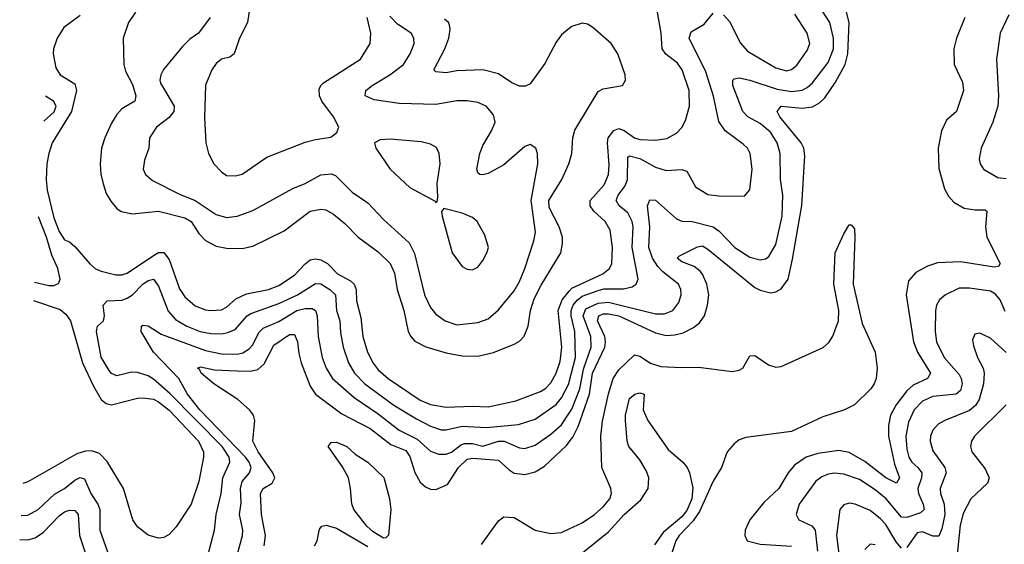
# Model space of a CAD drawing. Header units: inches. Extents: x 1682530 to 1839546, y 640742 to 791647.
# Tile 252 of 256: x 1687899 to 1691663, y 752916 to 754921. Entities that reach past the tile are written whole.
import ezdxf

# ---------------------------------------------------------------- set-up
doc = ezdxf.new("R2010")
doc.units = ezdxf.units.IN
doc.header["$MEASUREMENT"] = 0
doc.layers.add('B6785', color=7, linetype='Continuous')
doc.layers.add('B6795', color=7, linetype='Continuous')

msp = doc.modelspace()

# ---------------------------------------------------------------- linework, layer by layer
at = {"layer": 'B6785', "color": 5}
for points, elevation in [([(1688342.3, 754950), (1688315.5, 754910), (1688294.8, 754850), (1688297.3, 754750), (1688304.1, 754724.1), (1688330, 754673.4), (1688343, 754630), (1688339.3, 754610), (1688290, 754579.9), (1688270, 754558.3), (1688250, 754525.8), (1688225.1, 754470), (1688212.3, 754430), (1688206.4, 754370), (1688209.5, 754330), (1688219, 754290), (1688230, 754257.1), (1688247.4, 754227.4), (1688270, 754199.6), (1688287.6, 754187.6), (1688330, 754178.6), (1688430, 754189), (1688530, 754163.5), (1688555, 754150), (1688584.2, 754104.2), (1688610, 754076.8), (1688650, 754055.2), (1688690, 754047.5), (1688750, 754047.3), (1688790, 754055.9), (1688910, 754114.5), (1689010, 754189.1), (1689050, 754197.5), (1689070, 754194.4), (1689098.1, 754178.1), (1689142.5, 754142.5), (1689193.2, 754090), (1689270, 754033.7), (1689315, 753990), (1689332, 753952), (1689341.9, 753890), (1689368, 753810), (1689384.3, 753730), (1689394.3, 753710), (1689410, 753693.1), (1689451.4, 753671.4), (1689530, 753647.9), (1689590, 753636.6), (1689650, 753635.7), (1689710.8, 753649.2), (1689790, 753681.7), (1689810, 753692.8), (1689828, 753712), (1689843.1, 753750), (1689852.2, 753810), (1689866, 753854), (1689892.8, 753907.2), (1689967.3, 754030), (1689974.6, 754065.4), (1689974.5, 754090), (1689961, 754130), (1689923.5, 754203.5), (1689922.5, 754230), (1689971.6, 754310), (1689999, 754370), (1690000, 754373.5)], 820), ([(1688778.6, 754970), (1688769.5, 754910), (1688739.7, 754850), (1688719.6, 754790), (1688701.8, 754778.2), (1688670, 754769.7), (1688650, 754754), (1688634, 754730), (1688609, 754671), (1688605.5, 754545.5), (1688610.3, 754450), (1688620.9, 754410), (1688641.7, 754370), (1688670, 754339.5), (1688690, 754325.3), (1688724.2, 754324.2), (1688750, 754330.3), (1688844.2, 754395.8), (1688990, 754452.6), (1689030, 754463.6), (1689088.1, 754471.9), (1689112, 754490), (1689119.6, 754510), (1689098.7, 754550), (1689054.6, 754610), (1689045.5, 754630), (1689044, 754656), (1689049.7, 754670), (1689060.5, 754679.5), (1689201.4, 754770), (1689238.5, 754830), (1689241, 754870), (1689227.4, 754930)], 860), ([(1688130, 754937.2), (1688068.3, 754891.7), (1688041.9, 754850), (1688028.4, 754810), (1688027.3, 754790), (1688036.9, 754736.9), (1688054, 754710), (1688110, 754676.2), (1688116, 754650), (1688096.8, 754570), (1688023.6, 754450), (1688010.1, 754410), (1688003.4, 754370), (1688000.3, 754310), (1688003.8, 754270), (1688030, 754163.6), (1688050, 754111.5), (1688070, 754080.3), (1688090, 754072.1), (1688110, 754054.1), (1688167.6, 753987.6), (1688189.4, 753969.4), (1688210, 753959.8), (1688266.3, 753946.3), (1688290, 753946.1), (1688310, 753953), (1688410, 754020.5), (1688430, 754031.5), (1688450, 754031.8), (1688470, 754004.7), (1688510, 753893), (1688530, 753861.5), (1688570, 753827.9), (1688610, 753812.7), (1688630, 753810.1), (1688670, 753811.9), (1688690, 753822.4), (1688725.5, 753854.5), (1688766.4, 753873.6), (1688849.7, 753890), (1688890, 753905.7), (1688950, 753944.6), (1688990, 753988.5), (1689010, 754003), (1689030, 754007.6), (1689050, 754004), (1689076.4, 753990), (1689113.6, 753950), (1689163.5, 753923.4), (1689178.2, 753910), (1689185, 753890), (1689186.6, 753846.6), (1689202.7, 753782.7), (1689210.9, 753710), (1689228.2, 753650), (1689250, 753608.7), (1689270, 753583.4), (1689308.3, 753550), (1689430, 753467.4), (1689470, 753451), (1689530, 753441), (1689630, 753444.6), (1689690, 753441.1), (1689795.7, 753464.3), (1689890, 753500.5), (1689910, 753512.7), (1689930, 753533.6), (1689950, 753570.2), (1689964.7, 753615.3), (1689971.4, 753670), (1689957.4, 753810), (1689972.6, 753850), (1690000, 753883.4)], 780), ([(1688627.1, 754930), (1688582.2, 754870), (1688550, 754847.2), (1688521.6, 754818.4), (1688449.2, 754730.8), (1688438.7, 754710), (1688434.6, 754690), (1688437.9, 754677.9), (1688489.5, 754590), (1688487.8, 754570), (1688470, 754547.3), (1688421.8, 754510), (1688395.3, 754470), (1688392.8, 754430), (1688376, 754384), (1688371.5, 754350), (1688380.3, 754330), (1688406.9, 754306.9), (1688510, 754253.8), (1688570, 754230.1), (1688650, 754176.3), (1688690, 754164.8), (1688730, 754170.9), (1688790, 754192.1), (1688943.8, 754276.2), (1688990, 754294.6), (1689050, 754328.1), (1689090, 754331.8), (1689106.2, 754326.2), (1689170, 754261.8), (1689230, 754221.3), (1689290, 754157.4), (1689388, 754068), (1689407.8, 754027.8), (1689446.9, 753870), (1689470, 753821.7), (1689490, 753796.1), (1689525.7, 753770), (1689570, 753754.8), (1689650, 753763.9), (1689690, 753778.4), (1689730, 753812.4), (1689790, 753885.5), (1689810, 753920.3), (1689829.9, 753970), (1689864.4, 754075.6), (1689870.4, 754109.6), (1689854.8, 754230), (1689880.3, 754370), (1689879.2, 754410), (1689872.8, 754430), (1689850, 754443.6), (1689830, 754436.2), (1689750, 754366), (1689690, 754333.6), (1689670, 754328.2), (1689658, 754330), (1689650, 754335.3), (1689646.3, 754350), (1689658.7, 754410), (1689670, 754440.7), (1689703.1, 754496.9), (1689716.3, 754530), (1689710, 754558), (1689682.9, 754590), (1689650, 754604.2), (1689610, 754611.2), (1689570, 754610.4), (1689490, 754597.6), (1689350, 754601.2), (1689254.3, 754614.3), (1689219.7, 754630), (1689221.8, 754650), (1689246, 754670), (1689313.7, 754710), (1689365.7, 754750), (1689391.4, 754790), (1689407.1, 754830), (1689406.2, 754850), (1689395.5, 754870), (1689343.9, 754903.9), (1689313.9, 754933.9)], 840), ([(1690000, 754886.8), (1689970, 754862.7), (1689950, 754835.8), (1689906.1, 754753.9), (1689850, 754676.5), (1689833.3, 754666.7), (1689810, 754666.7), (1689780.3, 754680.3), (1689730, 754713.6), (1689670, 754729.3), (1689570, 754725), (1689530, 754718.1), (1689490, 754722), (1689482.6, 754730), (1689524.2, 754810), (1689539.1, 754850), (1689544.9, 754884.9), (1689541.9, 754901.9), (1689539, 754910), (1689523.6, 754923.6)], 820), ([(1687991.9, 754532.7), (1688030.8, 754569.2), (1688038.2, 754590), (1688028.8, 754610), (1687997.5, 754628.5)], 760), ([(1687956.2, 753918.7), (1688010, 753905.2), (1688030, 753904.9), (1688047.5, 753912.5), (1688053.9, 753930), (1688044.6, 753970), (1688021.7, 754021.7), (1688001.5, 754090), (1687970.7, 754167.9)], 760), ([(1688601.6, 752810), (1688643.4, 752970), (1688649.9, 753030), (1688669, 753110), (1688676.2, 753170), (1688702.2, 753230), (1688699.3, 753250), (1688673.1, 753290), (1688472.7, 753492.7), (1688410, 753547.3), (1688390, 753559.6), (1688350, 753573.1), (1688326.3, 753573.7), (1688270, 753560.7), (1688250, 753569.2), (1688240.8, 753580.8), (1688210, 753631.2), (1688193.2, 753730), (1688196, 753750), (1688219.6, 753770), (1688222.8, 753790), (1688218.4, 753830), (1688233, 753847), (1688289.6, 753849.6), (1688310, 753856.6), (1688330, 753870.1), (1688370, 753911), (1688390, 753925.1), (1688410, 753930.1), (1688430, 753902.8), (1688467.1, 753807.1), (1688495.3, 753775.3), (1688537.7, 753750), (1688589.1, 753730), (1688630, 753721.8), (1688670, 753720.9), (1688694.8, 753725.2), (1688722.4, 753737.6), (1688768.2, 753790), (1688782.1, 753797.9), (1688890, 753837.1), (1688961.4, 753870), (1689030, 753912.8), (1689050, 753911.1), (1689084.1, 753890), (1689106, 753870), (1689110.1, 753810), (1689122.3, 753770), (1689125.3, 753725.3), (1689135.9, 753670), (1689155.9, 753610), (1689179.1, 753570), (1689218.8, 753530), (1689330, 753447.6), (1689415.7, 753395.7), (1689470, 753368.4), (1689510, 753354.4), (1689530, 753353.9), (1689590, 753368), (1689682.7, 753362.7), (1689806.3, 753373.7), (1689870, 753394.1), (1689949.7, 753450.3), (1689970, 753475.7), (1689998.2, 753530), (1690000, 753537.1)], 760), ([(1687952.1, 753848.3), (1688053.3, 753813.3), (1688075.5, 753795.5), (1688093.8, 753770), (1688139.3, 753610), (1688180.7, 753520.7), (1688210, 753469.8), (1688230, 753454.3), (1688250, 753449.2), (1688350, 753474.5), (1688370, 753476.5), (1688410, 753470.9), (1688430, 753460.7), (1688470, 753428.7), (1688582.1, 753310), (1688601.6, 753270), (1688601.6, 753250), (1688583.5, 753156.5), (1688554.2, 753070), (1688497, 752983), (1688470, 752953.7), (1688450, 752942.6), (1688430, 752939.5), (1688390, 752951.7), (1688350, 752983.1), (1688331.4, 753010), (1688296.1, 753130), (1688233.4, 753233.4), (1688203.6, 753263.6), (1688173.3, 753273.3), (1688150, 753272.3), (1688118.1, 753261.9), (1687930, 753155.1), (1687911.5, 753148.9)], 780), ([(1688729.5, 752870), (1688750.3, 752949.7), (1688752.6, 752970), (1688739.1, 753030), (1688745.7, 753074.3), (1688743.7, 753130), (1688750, 753156.6), (1688778, 753190), (1688784, 753210), (1688776.5, 753230), (1688761.8, 753250), (1688587.9, 753430), (1688541, 753490), (1688507.1, 753550), (1688410.7, 753650), (1688364, 753730), (1688365.1, 753750), (1688370, 753754.3), (1688390, 753751.3), (1688439.7, 753719.7), (1688610, 753656.6), (1688670, 753643.9), (1688730, 753643.2), (1688752.1, 753647.9), (1688776.8, 753663.2), (1688790, 753678.7), (1688813.6, 753726.4), (1688830, 753741.8), (1688890, 753768.3), (1688958.7, 753810), (1688990, 753818.1), (1689017.3, 753817.3), (1689029.7, 753809.7), (1689036.6, 753790), (1689040.1, 753710), (1689055, 753630), (1689070.1, 753590), (1689094.3, 753550), (1689177.4, 753477.4), (1689270, 753415.6), (1689350, 753352.8), (1689418.8, 753318.8), (1689470, 753272.4), (1689500.8, 753260.8), (1689530, 753260.3), (1689550, 753267.9), (1689584.6, 753295.4), (1689598.8, 753301.2), (1689630, 753301.3), (1689670, 753291.4), (1689730, 753310.1), (1689751.4, 753310), (1689810, 753284.5), (1689830, 753282.6), (1689870, 753295.2), (1689930, 753336.8), (1689970, 753373.2), (1690000, 753418.1)], 740), ([(1688834.1, 752910), (1688838.6, 752950), (1688823.6, 753030), (1688819.2, 753110), (1688830.3, 753129.7), (1688864.1, 753150), (1688875, 753170), (1688867.2, 753190), (1688811.2, 753270), (1688789.8, 753310), (1688797.4, 753390), (1688792.9, 753410), (1688778.1, 753430), (1688733.1, 753470), (1688641.2, 753530), (1688593.2, 753570), (1688586.1, 753586.1), (1688578.9, 753590), (1688590, 753594.1), (1688643.6, 753583.6), (1688730, 753578.8), (1688781.4, 753578.6), (1688810, 753584.1), (1688834.1, 753605.9), (1688870, 753677.5), (1688930, 753717.9), (1688950, 753717.5), (1688960.8, 753690), (1688965.8, 753645.8), (1688975.4, 753610), (1689010, 753520.2), (1689029.5, 753490), (1689130, 753415.1), (1689239.3, 753359.3), (1689317.6, 753297.6), (1689375.2, 753275.2), (1689390, 753251.8), (1689410, 753191.3), (1689430, 753153.4), (1689450, 753135.5), (1689470, 753127.6), (1689490, 753126.4), (1689534.6, 753145.4), (1689576, 753210), (1689610, 753241.2), (1689630, 753245.2), (1689730, 753237.6), (1689770, 753200.6), (1689790, 753188.2), (1689830, 753183.4), (1689870, 753193.6), (1689905.3, 753214.7), (1689990, 753294.6), (1690000, 753307.7)], 720), ([(1687904.4, 753026.7), (1687930, 753027.9), (1687970, 753049), (1688032.3, 753107.7), (1688070, 753130.1), (1688110, 753162), (1688130, 753171.5), (1688146.3, 753166.3), (1688170.5, 753110), (1688198.4, 753070), (1688205.5, 753050), (1688204.8, 752970), (1688241, 752870)], 760), ([(1687899, 752934.6), (1687930, 752933.3), (1687958.3, 752941.7), (1687990, 752962.3), (1688050, 753025.8), (1688070, 753040.3), (1688090, 753047.5), (1688110, 753046), (1688122, 753030), (1688127.6, 752950), (1688154.7, 752870)], 740), ([(1689025.7, 752910), (1689036.3, 752930), (1689045.6, 752974.4), (1689054, 752986), (1689070.5, 752989.5), (1689110, 752977.9), (1689230, 752908.4)], 680), ([(1689664.9, 752915.1), (1689730, 753006.6), (1689750, 753021.5), (1689790, 753018.8), (1689870, 752970.7), (1689930, 752958.1), (1689970, 752961.4), (1690000, 752975.5)], 680)]:
    msp.add_lwpolyline(points, dxfattribs=dict(at, elevation=elevation))
for points, elevation in [([(1689315.6, 754464.4), (1689277.5, 754462.5), (1689256, 754450), (1689260.5, 754430), (1689315.3, 754350), (1689390, 754280.3), (1689487.3, 754227.3), (1689490, 754222), (1689495.3, 754224.7), (1689497.5, 754242.5), (1689495.2, 754295.2), (1689506.4, 754370), (1689503.1, 754410), (1689492.5, 754432.5), (1689470, 754445.4), (1689434, 754454)], 860), ([(1689521, 754199), (1689511.3, 754188.7), (1689514, 754170), (1689552, 754030), (1689590, 753978.4), (1689610, 753967.2), (1689630, 753965.3), (1689650, 753974.9), (1689670, 754000.5), (1689684.7, 754030), (1689690.8, 754050.8), (1689677.4, 754097.4), (1689647.6, 754150), (1689630, 754164.7), (1689590, 754182)], 860), ([(1689290, 752939.4), (1689250, 752964), (1689226.3, 752986.3), (1689177, 753050), (1689168.3, 753071.7), (1689164.2, 753130), (1689155.9, 753170), (1689132.9, 753212.9), (1689078.6, 753290), (1689090, 753304.9), (1689110, 753306.2), (1689150, 753290.7), (1689181.4, 753261.4), (1689230, 753230.1), (1689291.1, 753171.1), (1689312.7, 753090), (1689317.7, 753050), (1689308.6, 752951.4), (1689298.7, 752941.3)], 680)]:
    msp.add_lwpolyline(points, close=True, dxfattribs=dict(at, elevation=elevation))
at = {"layer": 'B6795', "color": 5}
for points, elevation in [([(1690000, 753418.1), (1690010, 753433.1), (1690040.4, 753510), (1690054.9, 753585.1), (1690083.3, 753670), (1690082.1, 753710), (1690053.4, 753790), (1690063.9, 753816.1), (1690110, 753838.3), (1690150, 753841.4), (1690330, 753797.7), (1690363.5, 753796.5), (1690395.8, 753810), (1690419.3, 753840.7), (1690427.9, 753870), (1690426.6, 753890), (1690417.7, 753910), (1690357.4, 753957.4), (1690338.3, 753978.3), (1690318.7, 754010), (1690304.2, 754050), (1690308.4, 754130), (1690299.1, 754210), (1690307.6, 754232.4), (1690330, 754231), (1690410, 754160.1), (1690430, 754150.8), (1690470, 754150.1), (1690550, 754129.6), (1690573.3, 754113.3), (1690633, 754050), (1690690, 754013.5), (1690730, 754003.9), (1690750, 754007.7), (1690763.3, 754016.7), (1690790, 754062.6), (1690813.8, 754170), (1690816.6, 754250), (1690807.8, 754310), (1690805.8, 754410), (1690794.8, 754450), (1690770, 754491.4), (1690730, 754524.9), (1690682.7, 754550), (1690663.7, 754570), (1690625.6, 754670), (1690625.8, 754690), (1690630, 754695.2), (1690650, 754698.9), (1690690, 754690.1), (1690795.1, 754655.1), (1690850, 754647), (1690890, 754651.4), (1690910, 754661.7), (1690930, 754679.8), (1690990, 754757.9), (1691009.9, 754810), (1691010.8, 754850.8), (1690995.7, 754910), (1690923.8, 755023.8)], 740), ([(1690000, 753883.4), (1690010, 753895.5), (1690128.5, 753950), (1690153.3, 753970), (1690162.4, 753990), (1690165.8, 754050), (1690157, 754117), (1690137, 754150), (1690094.1, 754190), (1690079.5, 754210), (1690079.7, 754230), (1690133.5, 754290), (1690149.5, 754330), (1690153, 754367), (1690146.3, 754450), (1690149.2, 754470), (1690170, 754497.2), (1690190, 754505.8), (1690210, 754497.3), (1690250, 754469), (1690270, 754463.8), (1690330, 754460.6), (1690372.8, 754467.2), (1690410, 754487.8), (1690430.8, 754509.2), (1690444.6, 754535.4), (1690460.2, 754590), (1690458.7, 754650), (1690431.5, 754730), (1690414.4, 754754.4), (1690369.4, 754789.4), (1690355.2, 754810), (1690351.7, 754870), (1690337.5, 754950)], 780), ([(1690000, 753307.7), (1690013.9, 753326.1), (1690033.6, 753366.4), (1690077.6, 753490), (1690089.2, 753570), (1690136.5, 753670), (1690139.2, 753690), (1690135.8, 753710), (1690107.8, 753770), (1690113.4, 753790), (1690130, 753796.7), (1690150, 753797.3), (1690190, 753789.3), (1690330, 753724.1), (1690370, 753714.6), (1690403.7, 753716.3), (1690435.3, 753724.7), (1690475.4, 753744.6), (1690497.7, 753762.3), (1690516.9, 753790), (1690529, 753830), (1690533.1, 753870), (1690526.2, 753910), (1690510, 753948.2), (1690500.4, 753960.4), (1690478, 753978), (1690430, 753995.8), (1690412.2, 754010), (1690421.5, 754018.5), (1690490, 754053.3), (1690510, 754056.6), (1690530, 754044.8), (1690710, 753897.1), (1690730, 753886.9), (1690770, 753877.8), (1690790, 753881.1), (1690810, 753892.4), (1690836.7, 753930), (1690854.1, 754005.9), (1690888.7, 754211.3), (1690901.2, 754401.2), (1690897.1, 754430), (1690887.1, 754450), (1690805, 754550), (1690794.4, 754570), (1690810, 754590.1), (1690890, 754583.2), (1690930, 754587.9), (1690956.7, 754603.3), (1690977.1, 754622.9), (1691017.9, 754682.1), (1691055.4, 754750), (1691064.6, 754790), (1691070.2, 754910.2), (1691060.3, 754950)], 720), ([(1690000, 753537.1), (1690023.3, 753630), (1690021.5, 753730), (1690007.8, 753790), (1690007.5, 753810), (1690014.5, 753830), (1690030.1, 753849.9), (1690050, 753864.2), (1690110, 753886.6), (1690132.8, 753892.8), (1690207.8, 753892.2), (1690239.9, 753900.1), (1690256.1, 753910), (1690263.2, 753930), (1690239.9, 754050), (1690244.7, 754130), (1690241.1, 754150), (1690223.4, 754183.4), (1690191.1, 754210), (1690179.3, 754230), (1690187.5, 754250), (1690213.6, 754286.4), (1690222.6, 754310), (1690223.8, 754396.2), (1690230, 754400.9), (1690270, 754391.2), (1690330, 754357.1), (1690370, 754344.3), (1690430, 754348.1), (1690450, 754342.6), (1690482.5, 754282.5), (1690530, 754253.5), (1690572.3, 754247.7), (1690670, 754246.7), (1690690, 754270.7), (1690699.5, 754350), (1690691.8, 754410), (1690681, 754430), (1690665, 754445), (1690596.2, 754496.2), (1690571.7, 754531.7), (1690551.7, 754628.3), (1690521.9, 754721.9), (1690458.4, 754850), (1690465.6, 754874.4), (1690516.2, 754903.8), (1690550, 754946.3)], 760), ([(1690000, 754373.5), (1690010.4, 754410), (1690013.8, 754470), (1690021.4, 754498.6), (1690110, 754647), (1690130, 754657.2), (1690203, 754670), (1690215.3, 754690), (1690213.7, 754710), (1690185.6, 754790), (1690159.8, 754830), (1690090, 754891.8), (1690070, 754904.1), (1690050, 754907.9), (1690010, 754894.8), (1690000, 754886.8)], 820), ([(1690590, 754940.2), (1690613.3, 754913.3), (1690652.9, 754832.9), (1690680.8, 754800.8), (1690790, 754737.3), (1690830, 754726), (1690850, 754730.2), (1690870, 754747.7), (1690910, 754802.8), (1690920.2, 754830), (1690909.9, 754870), (1690861.9, 754941.9)], 760), ([(1691512.8, 754930), (1691480.2, 754850), (1691470.2, 754810.2), (1691472, 754750), (1691502.8, 754682.8), (1691507, 754650), (1691480.3, 754570), (1691442.4, 754537.6), (1691423.1, 754496.9), (1691410.1, 754430), (1691412.7, 754352.7), (1691434.8, 754274.8), (1691450, 754246.7), (1691470, 754224.2), (1691510, 754201.1), (1691550, 754194.3), (1691590, 754194.9), (1691596, 754190), (1691591.5, 754130), (1691596.9, 754090), (1691647.9, 753990), (1691641.6, 753978.4), (1691624, 753976), (1691495.9, 753995.9), (1691408.3, 753991.7), (1691370, 753979.2), (1691325.6, 753954.4), (1691297, 753923), (1691288.4, 753870), (1691316.5, 753690), (1691331.3, 753650), (1691380.9, 753570), (1691370.2, 753550), (1691315.3, 753524.7), (1691290, 753502.5), (1691249.4, 753450), (1691228.7, 753410), (1691220.7, 753370), (1691221.1, 753330), (1691243.1, 753223.1), (1691263.1, 753170), (1691251.3, 753150), (1691210, 753169.9), (1691130, 753233.3), (1691070, 753267.6), (1691030, 753275), (1690950, 753263.7), (1690905.4, 753250), (1690861.2, 753218.8), (1690836.8, 753190), (1690800.7, 753130), (1690743.9, 753076.1), (1690690.2, 753010), (1690672.6, 752970), (1690671.6, 752950), (1690680.4, 752930), (1690730, 752916.6), (1690850, 752909)], 720), ([(1691680.9, 754939.1), (1691647.4, 754870), (1691633.4, 754770), (1691641, 754630), (1691638.6, 754590), (1691619.8, 754530), (1691574.6, 754430), (1691567.1, 754390), (1691570.3, 754370), (1691583.7, 754350), (1691638.4, 754318.4), (1691670, 754313.8)], 740), ([(1690000, 752975.5), (1690050, 752999.1), (1690096, 753030), (1690130, 753059.8), (1690154.9, 753090), (1690161.6, 753110), (1690159.2, 753130), (1690124.5, 753210), (1690120.2, 753330), (1690127.4, 753387.4), (1690150, 753491.8), (1690168.5, 753550), (1690190, 753582.6), (1690250, 753639.8), (1690270, 753634.7), (1690310, 753608), (1690350, 753596.1), (1690428.3, 753591.7), (1690493.8, 753593.8), (1690623.2, 753576.8), (1690650, 753581.8), (1690663, 753590), (1690690, 753636.4), (1690710, 753638.3), (1690762.3, 753602.3), (1690790, 753593.2), (1690810, 753596.3), (1690971.1, 753668.9), (1690992.4, 753687.6), (1691008.1, 753711.9), (1691029.9, 753770), (1691030.6, 753810), (1691011.5, 753910), (1691016.5, 754030), (1691050, 754103.1), (1691070, 754137.3), (1691077.3, 754137.3), (1691090, 754122), (1691092.4, 754090), (1691085, 753910), (1691120.4, 753760.4), (1691170.1, 753650), (1691177.6, 753590), (1691173.9, 753550), (1691166.3, 753530), (1691152.5, 753510), (1691090, 753449.8), (1691052.4, 753430), (1690970, 753403.1), (1690850, 753348.1), (1690675.3, 753324.7), (1690650, 753315.5), (1690630, 753300.2), (1690604, 753270), (1690581.5, 753210), (1690550, 753157.3), (1690498, 753042), (1690474.1, 753005.9), (1690420.1, 752950), (1690407.7, 752930), (1690380.7, 752850)], 680), ([(1691666.3, 753806.3), (1691647.3, 753850), (1691630, 753872.5), (1691610, 753883.9), (1691530, 753895.3), (1691490, 753895.2), (1691439, 753870), (1691415.2, 753850), (1691403.5, 753830), (1691400.1, 753810), (1691398.5, 753730), (1691404.2, 753690), (1691432.7, 753630), (1691490, 753565.5), (1691498.8, 753550), (1691502.2, 753530), (1691495.7, 753504.3), (1691479.1, 753490), (1691390, 753481.6), (1691350, 753463.7), (1691318.9, 753430), (1691297.5, 753382.5), (1691286.7, 753330), (1691290, 753280.4), (1691297.6, 753250), (1691309.2, 753230), (1691332.5, 753210), (1691347.3, 753190), (1691346.3, 753170), (1691332.7, 753130), (1691335.5, 753110), (1691353.5, 753070), (1691356.9, 753050), (1691343.4, 753036.6), (1691290, 753019.3), (1691270, 753020.7), (1691211.7, 753090), (1691170, 753124.6), (1691110, 753164), (1691050, 753184.8), (1691012.2, 753187.8), (1690990, 753184.2), (1690965.7, 753174.3), (1690942.9, 753157.1), (1690879, 753070), (1690867.2, 753030), (1690878, 753010), (1690927.5, 752987.5), (1690940.5, 752970), (1690949.3, 752890)], 740), ([(1691670, 753649.8), (1691610, 753703.9), (1691570, 753723), (1691550, 753719.5), (1691542, 753698), (1691545.1, 753674.9), (1691561, 753630), (1691582.6, 753590), (1691586.2, 753570), (1691584, 753530), (1691567.1, 753470), (1691552.6, 753447.4), (1691530, 753427.7), (1691435.6, 753390), (1691410, 753375), (1691390, 753353.1), (1691380.8, 753330), (1691379.2, 753310), (1691390, 753273.4), (1691435.8, 753210), (1691441.3, 753190), (1691417.9, 753130), (1691419.2, 753110), (1691433.1, 753070), (1691436.1, 753030), (1691424.6, 752975.4), (1691412.6, 752947.4), (1691390, 752947.5), (1691350, 752964.3), (1691330, 752959.9), (1691290, 752903.9)], 760), ([(1690000, 752843), (1690150, 752964.5), (1690209.4, 753030.6), (1690274.2, 753085.8), (1690301.5, 753130), (1690304.3, 753170), (1690295.3, 753195.3), (1690270, 753238.7), (1690228.3, 753290), (1690222, 753310), (1690214.5, 753390), (1690214.7, 753410), (1690230, 753473), (1690250.4, 753490.4), (1690270, 753495.8), (1690286, 753490), (1690283.1, 753430), (1690300.6, 753390), (1690378.2, 753278.2), (1690434.7, 753230), (1690451.4, 753210), (1690460.3, 753190), (1690472, 753132), (1690468.4, 753090), (1690450, 753045.8), (1690430, 753020.9), (1690358.4, 752961.6), (1690325.8, 752914.2)], 660), ([(1691670, 753448.9), (1691549.4, 753330), (1691537.4, 753310), (1691534, 753290), (1691539.4, 753270), (1691590, 753204.7), (1691605.8, 753170), (1691598.8, 753150), (1691535.3, 753090), (1691505.5, 753034.5), (1691493.9, 752990), (1691482.9, 752877.1)], 780), ([(1691270, 752901.4), (1691250, 752925.9), (1691210, 752992.1), (1691190, 753014), (1691150, 753045), (1691093, 753070), (1691070, 753073), (1691050, 753067), (1691034.5, 753050), (1691022.2, 752950), (1691042.1, 752790)], 760), ([(1691170, 752914.7), (1691150, 752916.8), (1691130, 752896.9)], 780)]:
    msp.add_lwpolyline(points, dxfattribs=dict(at, elevation=elevation))

doc.saveas('drawing.dxf')
